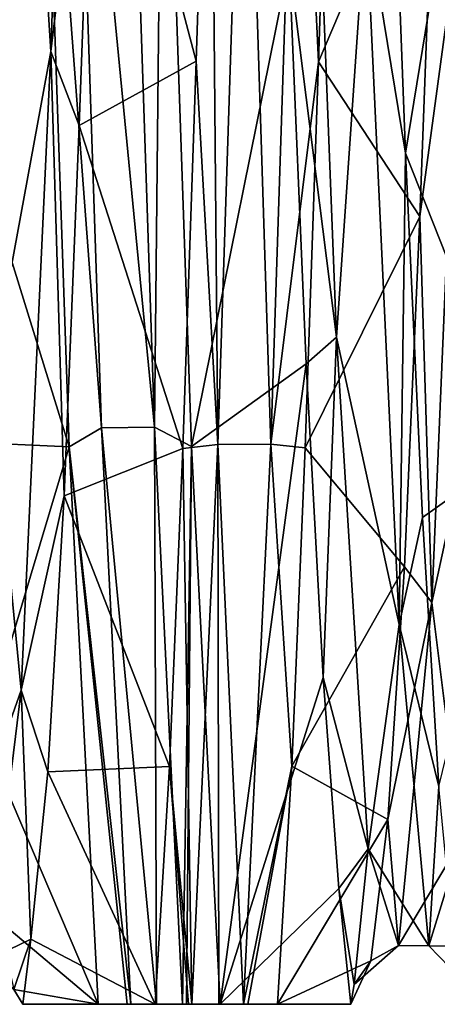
# Model space of a CAD drawing. Header units: millimetres. Extents: x -125 to 171, y -35 to 1363.
# Tile 104 of 256: x 18.22 to 19.9, y 60.53 to 64.48. Entities that reach past the tile are written whole.
import ezdxf

# ---------------------------------------------------------------- set-up
doc = ezdxf.new("R2010")
doc.units = ezdxf.units.MM
doc.header["$LTSCALE"] = 65.185185
for name, color, linetype in [('1280', 7, 'CONTINUOUS'), ('1282', 7, 'CONTINUOUS'), ('1287', 7, 'CONTINUOUS'), ('1288', 7, 'CONTINUOUS'), ('1289', 7, 'CONTINUOUS'), ('1302', 7, 'CONTINUOUS')]:
    doc.layers.add(name, color=color, linetype=linetype)

msp = doc.modelspace()

# ---------------------------------------------------------------- linework, layer by layer
at = {"layer": '1280', "linetype": 'CONTINUOUS'}
for points in [[(18.9119, 62.7694, 7.2883), (19.3038, 64.7078, 7.7776), (18.7966, 66.0982, 9.4961), (18.9119, 62.7694, 7.2883)], [(19.4785, 66.0779, -9.4878), (19.891, 65.4168, -8.2154), (19.421, 64.3112, -8.5461), (19.4785, 66.0779, -9.4878)], [(19.891, 65.4168, -8.2154), (19.8273, 63.6912, -6.9785), (19.421, 64.3112, -8.5461), (19.891, 65.4168, -8.2154)], [(19.3718, 63.1003, 6.3947), (19.3038, 64.7078, 7.7776), (18.9119, 62.7694, 7.2883), (19.3718, 63.1003, 6.3947)], [(19.421, 64.3112, -8.5461), (19.8273, 63.6912, -6.9785), (19.3675, 62.7646, -7.2836), (19.421, 64.3112, -8.5461)], [(19.8273, 63.6912, -6.9785), (19.7657, 62.287, -5.3858), (19.3675, 62.7646, -7.2836), (19.8273, 63.6912, -6.9785)], [(19.0274, 60.535, 3.9767), (19.3718, 63.1003, 6.3947), (18.9119, 62.7694, 7.2883), (19.0274, 60.535, 3.9767)], [(19.4391, 61.8436, 4.6875), (19.3718, 63.1003, 6.3947), (19.0274, 60.535, 3.9767), (19.4391, 61.8436, 4.6875)], [(19.3675, 62.7646, -7.2836), (19.7657, 62.287, -5.3858), (19.3139, 61.4894, -5.7418), (19.3675, 62.7646, -7.2836)], [(19.7657, 62.287, -5.3858), (19.6993, 61.2754, -3.5185), (19.3139, 61.4894, -5.7418), (19.7657, 62.287, -5.3858)], [(19.5026, 60.999, 2.7352), (19.4391, 61.8436, 4.6875), (19.0274, 60.535, 3.9767), (19.5026, 60.999, 2.7352)], [(19.3139, 61.4894, -5.7418), (19.6993, 61.2754, -3.5185), (19.2564, 60.535, -3.9767), (19.3139, 61.4894, -5.7418)], [(19.6993, 61.2754, -3.5185), (19.6311, 60.7089, -1.4743), (19.2564, 60.535, -3.9767), (19.6993, 61.2754, -3.5185)], [(19.5506, 60.535, 0.1109), (19.5026, 60.999, 2.7352), (19.0274, 60.535, 3.9767), (19.5506, 60.535, 0.1109)], [(19.5645, 60.6148, 0.6446), (19.5026, 60.999, 2.7352), (19.5506, 60.535, 0.1109), (19.5645, 60.6148, 0.6446)], [(19.2564, 60.535, -3.9767), (19.6311, 60.7089, -1.4743), (19.5506, 60.535, 0.1109), (19.2564, 60.535, -3.9767)], [(19.6311, 60.7089, -1.4743), (19.5645, 60.6148, 0.6446), (19.5506, 60.535, 0.1109), (19.6311, 60.7089, -1.4743)]]:
    msp.add_3dface(points, dxfattribs=at)
at = {"layer": '1282', "linetype": 'CONTINUOUS'}
for points in [[(17.9397, 64.3232, 7.5016), (18.3067, 66.0941, 9.4832), (17.8735, 66.152, 8.5843), (17.9397, 64.3232, 7.5016)], [(18.4221, 62.7685, 7.2727), (18.3067, 66.0941, 9.4832), (17.9397, 64.3232, 7.5016), (18.4221, 62.7685, 7.2727)], [(18.9885, 66.0803, -9.4774), (18.9308, 64.3131, -8.5349), (18.5271, 65.8448, -8.44), (18.9885, 66.0803, -9.4774)], [(19.7692, 63.9447, 7.1994), (20.1207, 66.0941, 9.4832), (19.7023, 65.7128, 8.3736), (19.7692, 63.9447, 7.1994)], [(20.2361, 62.7685, 7.2727), (20.1207, 66.0941, 9.4832), (19.7692, 63.9447, 7.1994), (20.2361, 62.7685, 7.2727)], [(18.5271, 65.8448, -8.44), (18.9308, 64.3131, -8.5349), (18.462, 64.0553, -7.2912), (18.5271, 65.8448, -8.44)], [(18.0079, 62.7865, 6.0385), (18.4221, 62.7685, 7.2727), (17.9397, 64.3232, 7.5016), (18.0079, 62.7865, 6.0385)], [(18.9308, 64.3131, -8.5349), (18.877, 62.7622, -7.2665), (18.462, 64.0553, -7.2912), (18.9308, 64.3131, -8.5349)], [(18.462, 64.0553, -7.2912), (18.877, 62.7622, -7.2665), (18.4009, 62.5715, -5.7721), (18.462, 64.0553, -7.2912)], [(19.8374, 62.485, 5.6589), (20.2361, 62.7685, 7.2727), (19.7692, 63.9447, 7.1994), (19.8374, 62.485, 5.6589)], [(18.0748, 61.6158, 4.2665), (18.4221, 62.7685, 7.2727), (18.0079, 62.7865, 6.0385), (18.0748, 61.6158, 4.2665)], [(18.5379, 60.535, 3.9497), (18.4221, 62.7685, 7.2727), (18.0748, 61.6158, 4.2665), (18.5379, 60.535, 3.9497)], [(18.877, 62.7622, -7.2665), (18.8233, 61.4876, -5.7205), (18.4009, 62.5715, -5.7721), (18.877, 62.7622, -7.2665)], [(19.9035, 61.4074, 3.8295), (20.2361, 62.7685, 7.2727), (19.8374, 62.485, 5.6589), (19.9035, 61.4074, 3.8295)], [(18.4009, 62.5715, -5.7721), (18.8233, 61.4876, -5.7205), (18.3354, 61.4657, -3.9579), (18.4009, 62.5715, -5.7721)], [(18.1371, 60.8716, 2.2741), (18.5379, 60.535, 3.9497), (18.0748, 61.6158, 4.2665), (18.1371, 60.8716, 2.2741)], [(18.3354, 61.4657, -3.9579), (18.7656, 60.535, -3.9497), (18.2673, 60.7955, -1.943), (18.3354, 61.4657, -3.9579)], [(18.8233, 61.4876, -5.7205), (18.7656, 60.535, -3.9497), (18.3354, 61.4657, -3.9579), (18.8233, 61.4876, -5.7205)], [(18.2, 60.5942, 0.1686), (18.5379, 60.535, 3.9497), (18.1371, 60.8716, 2.2741), (18.2, 60.5942, 0.1686)], [(18.2673, 60.7955, -1.943), (18.2361, 60.535, -0.0258), (18.2, 60.5942, 0.1686), (18.2673, 60.7955, -1.943)], [(18.7656, 60.535, -3.9497), (18.2361, 60.535, -0.0258), (18.2673, 60.7955, -1.943), (18.7656, 60.535, -3.9497)], [(18.2361, 60.535, -0.0258), (18.5379, 60.535, 3.9497), (18.2, 60.5942, 0.1686), (18.2361, 60.535, -0.0258)]]:
    msp.add_3dface(points, dxfattribs=at)
at = {"layer": '1287', "linetype": 'CONTINUOUS'}
for points in [[(18.4386, 66.1983, 9.6623), (18.3067, 66.0941, 9.4832), (18.5516, 62.8447, 7.5241), (18.4386, 66.1983, 9.6623)], [(18.764, 62.8467, 7.5322), (18.6511, 66.2002, 9.6678), (18.4386, 66.1983, 9.6623), (18.764, 62.8467, 7.5322)], [(18.764, 62.8467, 7.5322), (18.4386, 66.1983, 9.6623), (18.5516, 62.8447, 7.5241), (18.764, 62.8467, 7.5322)], [(18.764, 62.8467, 7.5322), (18.7966, 66.0982, 9.4961), (18.6511, 66.2002, 9.6678), (18.764, 62.8467, 7.5322)], [(18.3067, 66.0941, 9.4832), (18.4221, 62.7685, 7.2727), (18.5516, 62.8447, 7.5241), (18.3067, 66.0941, 9.4832)], [(18.9119, 62.7694, 7.2883), (18.7966, 66.0982, 9.4961), (18.764, 62.8467, 7.5322), (18.9119, 62.7694, 7.2883)], [(18.5516, 62.8447, 7.5241), (18.4221, 62.7685, 7.2727), (18.6688, 60.535, 4.2715), (18.5516, 62.8447, 7.5241)], [(18.764, 62.8467, 7.5322), (18.5516, 62.8447, 7.5241), (18.7712, 60.535, 4.325), (18.764, 62.8467, 7.5322)], [(18.5516, 62.8447, 7.5241), (18.6688, 60.535, 4.2715), (18.7712, 60.535, 4.325), (18.5516, 62.8447, 7.5241)], [(18.8757, 60.535, 4.2821), (18.9119, 62.7694, 7.2883), (18.764, 62.8467, 7.5322), (18.8757, 60.535, 4.2821)], [(18.8757, 60.535, 4.2821), (18.764, 62.8467, 7.5322), (18.7712, 60.535, 4.325), (18.8757, 60.535, 4.2821)], [(18.4221, 62.7685, 7.2727), (18.5379, 60.535, 3.9497), (18.6539, 60.535, 4.2544), (18.4221, 62.7685, 7.2727)], [(18.6688, 60.535, 4.2715), (18.4221, 62.7685, 7.2727), (18.6539, 60.535, 4.2544), (18.6688, 60.535, 4.2715)], [(18.892, 60.535, 4.2662), (18.9119, 62.7694, 7.2883), (18.8757, 60.535, 4.2821), (18.892, 60.535, 4.2662)], [(19.0274, 60.535, 3.9767), (18.9119, 62.7694, 7.2883), (18.892, 60.535, 4.2662), (19.0274, 60.535, 3.9767)]]:
    msp.add_3dface(points, dxfattribs=at)
at = {"layer": '1288', "linetype": 'CONTINUOUS'}
for points in [[(19.5506, 60.535, 0.1109), (19.0274, 60.535, 3.9767), (18.2361, 60.535, -0.0258), (19.5506, 60.535, 0.1109)], [(19.5506, 60.535, 0.1109), (18.2361, 60.535, -0.0258), (18.7656, 60.535, -3.9497), (19.5506, 60.535, 0.1109)], [(18.2361, 60.535, -0.0258), (19.0274, 60.535, 3.9767), (18.892, 60.535, 4.2662), (18.2361, 60.535, -0.0258)], [(18.5379, 60.535, 3.9497), (18.2361, 60.535, -0.0258), (18.8757, 60.535, 4.2821), (18.5379, 60.535, 3.9497)], [(18.2361, 60.535, -0.0258), (18.892, 60.535, 4.2662), (18.8757, 60.535, 4.2821), (18.2361, 60.535, -0.0258)], [(18.5379, 60.535, 3.9497), (18.8757, 60.535, 4.2821), (18.7712, 60.535, 4.325), (18.5379, 60.535, 3.9497)], [(18.5379, 60.535, 3.9497), (18.6688, 60.535, 4.2715), (18.6539, 60.535, 4.2544), (18.5379, 60.535, 3.9497)], [(18.6688, 60.535, 4.2715), (18.5379, 60.535, 3.9497), (18.7712, 60.535, 4.325), (18.6688, 60.535, 4.2715)], [(19.5506, 60.535, 0.1109), (18.7656, 60.535, -3.9497), (18.8995, 60.535, -4.2573), (19.5506, 60.535, 0.1109)], [(18.9126, 60.535, -4.2714), (19.5506, 60.535, 0.1109), (18.8995, 60.535, -4.2573), (18.9126, 60.535, -4.2714)], [(19.2564, 60.535, -3.9767), (19.5506, 60.535, 0.1109), (18.9126, 60.535, -4.2714), (19.2564, 60.535, -3.9767)], [(19.0219, 60.535, -4.3254), (19.2564, 60.535, -3.9767), (18.9126, 60.535, -4.2714), (19.0219, 60.535, -4.3254)], [(19.1202, 60.535, -4.2827), (19.2564, 60.535, -3.9767), (19.0219, 60.535, -4.3254), (19.1202, 60.535, -4.2827)], [(19.1381, 60.535, -4.2641), (19.2564, 60.535, -3.9767), (19.1202, 60.535, -4.2827), (19.1381, 60.535, -4.2641)]]:
    msp.add_3dface(points, dxfattribs=at)
at = {"layer": '1289', "linetype": 'CONTINUOUS'}
for points in [[(18.9308, 64.3131, -8.5349), (18.9885, 66.0803, -9.4774), (19.017, 62.7782, -7.4603), (18.9308, 64.3131, -8.5349)], [(19.017, 62.7782, -7.4603), (18.9885, 66.0803, -9.4774), (19.1255, 66.0625, -9.6076), (19.017, 62.7782, -7.4603)], [(19.4785, 66.0779, -9.4878), (19.421, 64.3112, -8.5461), (19.3382, 66.0628, -9.6126), (19.4785, 66.0779, -9.4878)], [(19.017, 62.7782, -7.4603), (19.1255, 66.0625, -9.6076), (19.2298, 62.7786, -7.4669), (19.017, 62.7782, -7.4603)], [(19.1255, 66.0625, -9.6076), (19.3382, 66.0628, -9.6126), (19.2298, 62.7786, -7.4669), (19.1255, 66.0625, -9.6076)], [(19.3382, 66.0628, -9.6126), (19.421, 64.3112, -8.5461), (19.2298, 62.7786, -7.4669), (19.3382, 66.0628, -9.6126)], [(18.877, 62.7622, -7.2665), (18.9308, 64.3131, -8.5349), (19.017, 62.7782, -7.4603), (18.877, 62.7622, -7.2665)], [(19.421, 64.3112, -8.5461), (19.3675, 62.7646, -7.2836), (19.2298, 62.7786, -7.4669), (19.421, 64.3112, -8.5461)], [(18.8233, 61.4876, -5.7205), (18.877, 62.7622, -7.2665), (18.9126, 60.535, -4.2714), (18.8233, 61.4876, -5.7205)], [(18.9126, 60.535, -4.2714), (18.877, 62.7622, -7.2665), (19.017, 62.7782, -7.4603), (18.9126, 60.535, -4.2714)], [(19.0219, 60.535, -4.3254), (18.9126, 60.535, -4.2714), (19.017, 62.7782, -7.4603), (19.0219, 60.535, -4.3254)], [(19.1202, 60.535, -4.2827), (19.017, 62.7782, -7.4603), (19.2298, 62.7786, -7.4669), (19.1202, 60.535, -4.2827)], [(19.1202, 60.535, -4.2827), (19.0219, 60.535, -4.3254), (19.017, 62.7782, -7.4603), (19.1202, 60.535, -4.2827)], [(19.3139, 61.4894, -5.7418), (19.1202, 60.535, -4.2827), (19.2298, 62.7786, -7.4669), (19.3139, 61.4894, -5.7418)], [(19.3675, 62.7646, -7.2836), (19.3139, 61.4894, -5.7418), (19.2298, 62.7786, -7.4669), (19.3675, 62.7646, -7.2836)], [(18.7656, 60.535, -3.9497), (18.8233, 61.4876, -5.7205), (18.8995, 60.535, -4.2573), (18.7656, 60.535, -3.9497)], [(18.8233, 61.4876, -5.7205), (18.9126, 60.535, -4.2714), (18.8995, 60.535, -4.2573), (18.8233, 61.4876, -5.7205)], [(19.3139, 61.4894, -5.7418), (19.1381, 60.535, -4.2641), (19.1202, 60.535, -4.2827), (19.3139, 61.4894, -5.7418)], [(19.3139, 61.4894, -5.7418), (19.2564, 60.535, -3.9767), (19.1381, 60.535, -4.2641), (19.3139, 61.4894, -5.7418)]]:
    msp.add_3dface(points, dxfattribs=at)
at = {"layer": '1302', "linetype": 'CONTINUOUS'}
for points in [[(18.4793, 68.0578, -9.0896), (18.3485, 64.3522, -7.3821), (18.2273, 66.2597, -8.509), (18.4793, 68.0578, -9.0896)], [(18.4793, 68.0578, -9.0896), (18.5271, 65.8448, -8.44), (18.3485, 64.3522, -7.3821), (18.4793, 68.0578, -9.0896)], [(19.3627, 66.5712, 8.6392), (19.3038, 64.7078, 7.7776), (19.4928, 63.2077, 6.3449), (19.3627, 66.5712, 8.6392)], [(19.6112, 64.9143, 7.7801), (19.3627, 66.5712, 8.6392), (19.4928, 63.2077, 6.3449), (19.6112, 64.9143, 7.7801)], [(18.1058, 63.0421, -6.163), (18.0633, 65.0346, -7.9902), (18.2273, 66.2597, -8.509), (18.1058, 63.0421, -6.163)], [(18.3485, 64.3522, -7.3821), (18.1058, 63.0421, -6.163), (18.2273, 66.2597, -8.509), (18.3485, 64.3522, -7.3821)], [(18.5271, 65.8448, -8.44), (18.462, 64.0553, -7.2912), (18.3485, 64.3522, -7.3821), (18.5271, 65.8448, -8.44)], [(19.7692, 63.9447, 7.1994), (19.7023, 65.7128, 8.3736), (19.6112, 64.9143, 7.7801), (19.7692, 63.9447, 7.1994)], [(19.8273, 63.6912, -6.9785), (19.891, 65.4168, -8.2154), (19.9928, 64.9129, -7.779), (19.8273, 63.6912, -6.9785)], [(19.7448, 62.0571, 4.8275), (19.6112, 64.9143, 7.7801), (19.4928, 63.2077, 6.3449), (19.7448, 62.0571, 4.8275)], [(19.7448, 62.0571, 4.8275), (19.7692, 63.9447, 7.1994), (19.6112, 64.9143, 7.7801), (19.7448, 62.0571, 4.8275)], [(19.8748, 62.1444, -4.9681), (19.8273, 63.6912, -6.9785), (19.9928, 64.9129, -7.779), (19.8748, 62.1444, -4.9681)], [(20.1205, 63.2784, -6.4199), (19.8748, 62.1444, -4.9681), (19.9928, 64.9129, -7.779), (20.1205, 63.2784, -6.4199)], [(19.3038, 64.7078, 7.7776), (19.3718, 63.1003, 6.3947), (19.4928, 63.2077, 6.3449), (19.3038, 64.7078, 7.7776)], [(18.3485, 64.3522, -7.3821), (18.2295, 61.7929, -4.3632), (18.1058, 63.0421, -6.163), (18.3485, 64.3522, -7.3821)], [(18.3485, 64.3522, -7.3821), (18.4009, 62.5715, -5.7721), (18.2295, 61.7929, -4.3632), (18.3485, 64.3522, -7.3821)], [(18.462, 64.0553, -7.2912), (18.4009, 62.5715, -5.7721), (18.3485, 64.3522, -7.3821), (18.462, 64.0553, -7.2912)], [(19.8374, 62.485, 5.6589), (19.7692, 63.9447, 7.1994), (19.7448, 62.0571, 4.8275), (19.8374, 62.485, 5.6589)], [(19.7657, 62.287, -5.3858), (19.8273, 63.6912, -6.9785), (19.8748, 62.1444, -4.9681), (19.7657, 62.287, -5.3858)], [(20.1205, 63.2784, -6.4199), (19.9948, 61.1938, -2.974), (19.8748, 62.1444, -4.9681), (20.1205, 63.2784, -6.4199)], [(19.3718, 63.1003, 6.3947), (19.4391, 61.8436, 4.6875), (19.4928, 63.2077, 6.3449), (19.3718, 63.1003, 6.3947)], [(19.4928, 63.2077, 6.3449), (19.4391, 61.8436, 4.6875), (19.6199, 61.1572, 2.8635), (19.4928, 63.2077, 6.3449)], [(19.7448, 62.0571, 4.8275), (19.4928, 63.2077, 6.3449), (19.6199, 61.1572, 2.8635), (19.7448, 62.0571, 4.8275)], [(18.2295, 61.7929, -4.3632), (17.9782, 61.0833, -2.6237), (18.1058, 63.0421, -6.163), (18.2295, 61.7929, -4.3632)], [(18.4009, 62.5715, -5.7721), (18.3354, 61.4657, -3.9579), (18.2295, 61.7929, -4.3632), (18.4009, 62.5715, -5.7721)], [(19.9035, 61.4074, 3.8295), (19.8374, 62.485, 5.6589), (19.7448, 62.0571, 4.8275), (19.9035, 61.4074, 3.8295)], [(19.6993, 61.2754, -3.5185), (19.7657, 62.287, -5.3858), (19.8748, 62.1444, -4.9681), (19.6993, 61.2754, -3.5185)], [(19.7418, 60.771, -1.1041), (19.6993, 61.2754, -3.5185), (19.8748, 62.1444, -4.9681), (19.7418, 60.771, -1.1041)], [(19.9948, 61.1938, -2.974), (19.7418, 60.771, -1.1041), (19.8748, 62.1444, -4.9681), (19.9948, 61.1938, -2.974)], [(19.8636, 60.7691, 1.0883), (19.7448, 62.0571, 4.8275), (19.6199, 61.1572, 2.8635), (19.8636, 60.7691, 1.0883)], [(19.8636, 60.7691, 1.0883), (19.9035, 61.4074, 3.8295), (19.7448, 62.0571, 4.8275), (19.8636, 60.7691, 1.0883)], [(19.4391, 61.8436, 4.6875), (19.5026, 60.999, 2.7352), (19.6199, 61.1572, 2.8635), (19.4391, 61.8436, 4.6875)], [(18.2295, 61.7929, -4.3632), (18.0958, 60.7137, -0.3986), (17.9782, 61.0833, -2.6237), (18.2295, 61.7929, -4.3632)], [(18.2295, 61.7929, -4.3632), (18.2673, 60.7955, -1.943), (18.0958, 60.7137, -0.3986), (18.2295, 61.7929, -4.3632)], [(18.3354, 61.4657, -3.9579), (18.2673, 60.7955, -1.943), (18.2295, 61.7929, -4.3632), (18.3354, 61.4657, -3.9579)], [(19.9648, 60.7674, 1.8054), (19.9035, 61.4074, 3.8295), (19.8636, 60.7691, 1.0883), (19.9648, 60.7674, 1.8054)], [(19.6311, 60.7089, -1.4743), (19.6993, 61.2754, -3.5185), (19.7418, 60.771, -1.1041), (19.6311, 60.7089, -1.4743)], [(19.9948, 61.1938, -2.974), (19.8636, 60.7691, 1.0883), (19.7418, 60.771, -1.1041), (19.9948, 61.1938, -2.974)], [(19.9948, 61.1938, -2.974), (20.029, 60.5977, -0.311), (19.8636, 60.7691, 1.0883), (19.9948, 61.1938, -2.974)], [(19.5026, 60.999, 2.7352), (19.5645, 60.6148, 0.6446), (19.6199, 61.1572, 2.8635), (19.5026, 60.999, 2.7352)], [(19.6199, 61.1572, 2.8635), (19.5645, 60.6148, 0.6446), (19.7418, 60.771, -1.1041), (19.6199, 61.1572, 2.8635)], [(19.8636, 60.7691, 1.0883), (19.6199, 61.1572, 2.8635), (19.7418, 60.771, -1.1041), (19.8636, 60.7691, 1.0883)], [(18.2673, 60.7955, -1.943), (18.2, 60.5942, 0.1686), (18.0958, 60.7137, -0.3986), (18.2673, 60.7955, -1.943)], [(19.5645, 60.6148, 0.6446), (19.6311, 60.7089, -1.4743), (19.7418, 60.771, -1.1041), (19.5645, 60.6148, 0.6446)], [(20.029, 60.5977, -0.311), (19.9648, 60.7674, 1.8054), (19.8636, 60.7691, 1.0883), (20.029, 60.5977, -0.311)]]:
    msp.add_3dface(points, dxfattribs=at)

doc.saveas('drawing.dxf')
